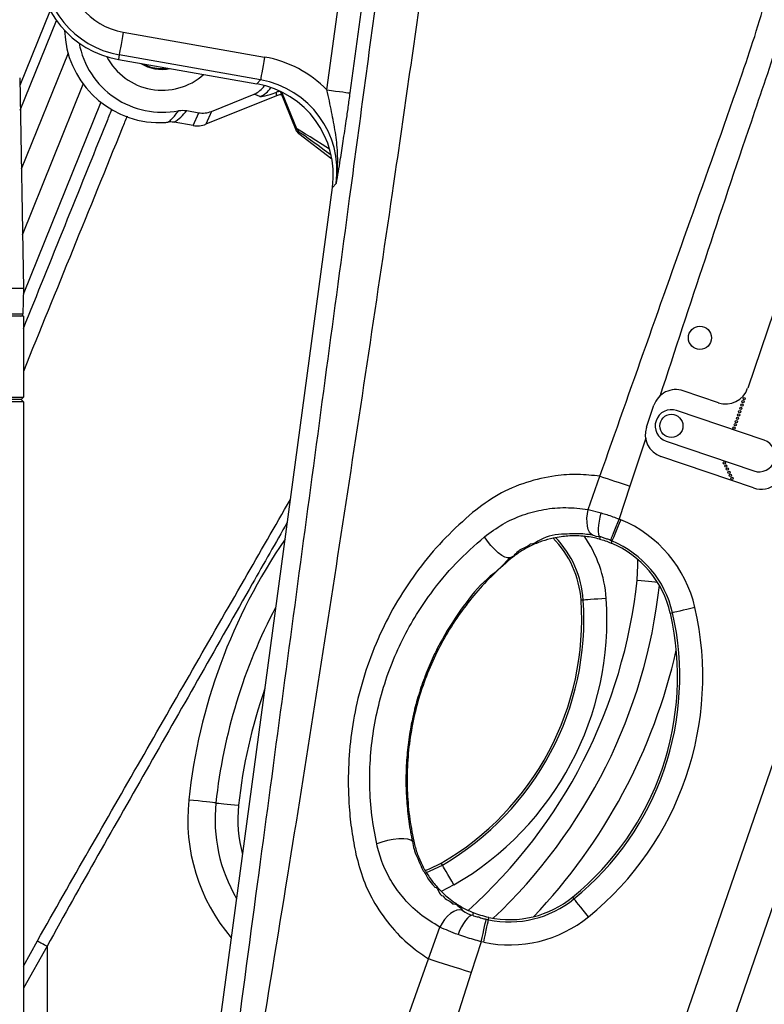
# Model space of a CAD drawing. Extents: x 0 to 8410, y 0 to 5940.
# Tile 17 of 210: x 1280 to 1441, y 2446 to 2659. Entities that reach past the tile are written whole.
import ezdxf

# ---------------------------------------------------------------- set-up
doc = ezdxf.new("R2010")
doc.units = 0
doc.header["$LTSCALE"] = 10
doc.layers.get('0').update_dxf_attribs({"linetype": 'CONTINUOUS'})
doc.styles.add('SLDTEXTSTYLE0', font='TXT', dxfattribs={"width": 0.605})
doc.dimstyles.new('SLDDIMSTYLE2', dxfattribs={"dimtxt": 50, "dimasz": 50, "dimexe": 0, "dimexo": 0.0625, "dimgap": 12.5, "dimtad": 1, "dimdec": 0, "dimrnd": 1e-09, "dimzin": 12, "dimtxsty": 'SLDTEXTSTYLE0', "dimsah": 1, "dimcen": 0.09, "dimazin": 3, "dimtfac": 1, "dimtofl": 0, "dimtmove": 0, "dimatfit": 3, "dimtolj": 1, "dimtzin": 12})

# ---------------------------------------------------------------- blocks, each defined once
blk = doc.blocks.new('_D_3')
at = {"color": 7, "linetype": 'CONTINUOUS'}
for p, q in [((5417.89, 2801.35), (5417.89, 442.22)), ((1260.76, 1798.95), (1260.76, 442.22)), ((5417.89, 457.22), (1260.76, 457.22))]:
    blk.add_line(p, q, dxfattribs=at)
for points in [[(1260.76, 457.22), (1310.76, 449.72), (1310.76, 464.72)], [(5417.89, 457.22), (5367.89, 464.72), (5367.89, 449.72)]]:
    blk.add_solid(points, dxfattribs=at)
at = {"color": 7, "linetype": 'CONTINUOUS', "insert": (3262.94, 521.68), "char_height": 50, "attachment_point": 1, "style": 'SLDTEXTSTYLE0'}
blk.add_mtext('4157', dxfattribs=at)

msp = doc.modelspace()

# ---------------------------------------------------------------- linework, layer by layer
at = {"color": 8, "linetype": 'CONTINUOUS'}
for p, q in [((1346.35, 2643.93), (1361.26, 2754.51)), ((1366.21, 2753.85), (1351.3, 2643.26)), ((1280.09, 2639.56), (1287.9, 2658.9)), ((1302.33, 2656.41), (1332.88, 2651.02)), ((1290.43, 2651.83), (1280.31, 2626.78)), ((1301.47, 2651.49), (1301.29, 2650.5)), ((1332.01, 2646.1), (1301.47, 2651.49)), ((1310.76, 2648.52), (1312, 2648.61)), ((1331.21, 2645.22), (1332.01, 2646.1)), ((1280.56, 2612.63), (1293.7, 2645.16)), ((1336, 2643.73), (1335.47, 2643.42)), ((1336.35, 2643.56), (1335.47, 2643.42)), ((1331.87, 2642.48), (1330.61, 2643.01)), ((1335.48, 2642.67), (1335.47, 2643.42)), ((1339.84, 2635.48), (1336.62, 2643.44)), ((1297.51, 2641.24), (1280.74, 2599.73)), ((1321.38, 2639.29), (1320.19, 2636.49)), ((1317.45, 2636.2), (1318.64, 2639)), ((1339.61, 2635.31), (1339.84, 2635.48)), ((1340.48, 2634.64), (1340.26, 2634.47)), ((1348.33, 2623.74), (1347.54, 2622.86)), ((1415.25, 2568.68), (1411.81, 2558.34)), ((1400.78, 2376.69), (1464.84, 2562.73)), ((1402.76, 2553.29), (1405.32, 2560.49)), ((1411.81, 2558.34), (1409.46, 2551.25)), ((1402.76, 2553.29), (1405.62, 2552.54)), ((1409.46, 2551.25), (1409.85, 2551.09)), ((1470.93, 2549.78), (1410.21, 2373.44)), ((1405.37, 2547.38), (1405.22, 2546.9)), ((1407.93, 2546.49), (1407.75, 2546.05)), ((1385.99, 2542.6), (1385.78, 2542.87)), ((1401.72, 2533.73), (1401.25, 2533.7)), ((1420.54, 2530.89), (1421, 2531)), ((1365.1, 2481.62), (1364.83, 2481.56)), ((1371.29, 2476.5), (1371.05, 2476.91)), ((1373.79, 2472.19), (1370.99, 2470.78)), ((1399.42, 2469.55), (1399.72, 2469.18)), ((1377.84, 2465.69), (1378.01, 2466.18)), ((1381.25, 2464.69), (1381.35, 2465.16)), ((1368.3, 2456.22), (1370.74, 2463.1)), ((1380.77, 2464.8), (1381.25, 2464.69)), ((1280.76, 2454.68), (1283.8, 2460.14)), ((1285.87, 2459), (1280.76, 2449.9)), ((1285.87, 2459), (1285.87, 2365.5)), ((1379.67, 2459.94), (1377.52, 2453.26)), ((1380.23, 2459.81), (1379.67, 2459.94)), ((1363.13, 2441.63), (1368.3, 2456.22)), ((1377.52, 2453.26), (1371.85, 2435.5))]:
    msp.add_line(p, q, dxfattribs=at)
at = {"color": 7, "linetype": 'CONTINUOUS'}
for p, q in [((1286.54, 2661.05), (1280, 2644.85)), ((1301.29, 2650.5), (1331.21, 2645.22)), ((1279.97, 2646.56), (1280.76, 2601.05)), ((1336.25, 2643.62), (1339.61, 2635.31)), ((1335.48, 2642.67), (1320.19, 2636.49)), ((1321.38, 2639.29), (1330.61, 2643.01)), ((1316.1, 2639.45), (1318.64, 2639)), ((1317.45, 2636.2), (1313.36, 2636.92)), ((1340.26, 2634.47), (1347.41, 2629.04)), ((1314.58, 2378.38), (1347.54, 2622.86)), ((1450.1, 2617.36), (1437.25, 2579.49)), ((1280.76, 2601.05), (1271.76, 2601.05)), ((1280.76, 2601.05), (1280.66, 2595.54)), ((1280.76, 2595.05), (1271.76, 2595.05)), ((1280.76, 2595.05), (1280.76, 2577.55)), ((1430.91, 2576.36), (1423.33, 2578.93)), ((1271.76, 2577.55), (1280.76, 2577.55)), ((1280.26, 2577.05), (1271.76, 2577.05)), ((1280.76, 2576.55), (1271.76, 2576.55)), ((1280.76, 2577.55), (1280.26, 2577.05)), ((1280.26, 2577.05), (1280.76, 2576.55)), ((1280.76, 2576.55), (1280.76, 2406.55)), ((1415.38, 2571.07), (1416.99, 2575.8)), ((1440.82, 2568.24), (1421.88, 2574.67)), ((1419.63, 2568.04), (1438.57, 2561.61)), ((1438.5, 2557.94), (1418.51, 2564.72))]:
    msp.add_line(p, q, dxfattribs=at)
at = {"color": 8, "linetype": 'CONTINUOUS', "flags": 128}
for points in [[(1302.33, 2656.41), (1302.17, 2655.48), (1302.01, 2654.58), (1301.86, 2653.75), (1301.73, 2653.02), (1301.63, 2652.4), (1301.54, 2651.94), (1301.49, 2651.63), (1301.47, 2651.49)], [(1332.88, 2651.02), (1332.71, 2650.09), (1332.56, 2649.2), (1332.41, 2648.37), (1332.28, 2647.63), (1332.17, 2647.02), (1332.09, 2646.55), (1332.03, 2646.24), (1332.01, 2646.1)], [(1346.35, 2643.93), (1347.3, 2643.8), (1348.21, 2643.68), (1349.05, 2643.57), (1349.79, 2643.47), (1350.41, 2643.38), (1350.88, 2643.32), (1351.18, 2643.28), (1351.3, 2643.26)], [(1405.32, 2560.49), (1406.08, 2560.23), (1406.87, 2559.97), (1407.67, 2559.71), (1408.48, 2559.44), (1409.3, 2559.17), (1410.13, 2558.89), (1410.97, 2558.62), (1411.81, 2558.34)], [(1403.75, 2547.74), (1403.38, 2548), (1403.06, 2548.42), (1402.81, 2549), (1402.64, 2549.7), (1402.54, 2550.52), (1402.53, 2551.41), (1402.61, 2552.34), (1402.76, 2553.29)], [(1405.37, 2547.38), (1405.19, 2547.61), (1405.07, 2547.99), (1405.01, 2548.52), (1405.01, 2549.17), (1405.08, 2549.93), (1405.21, 2550.76), (1405.39, 2551.64), (1405.62, 2552.54)], [(1409.46, 2551.25), (1409.12, 2550.39), (1408.79, 2549.57), (1408.48, 2548.8), (1408.21, 2548.11), (1407.98, 2547.54), (1407.79, 2547.09), (1407.67, 2546.78), (1407.61, 2546.63)], [(1409.85, 2551.09), (1409.49, 2550.24), (1409.15, 2549.42), (1408.83, 2548.65), (1408.55, 2547.97), (1408.31, 2547.4), (1408.12, 2546.95), (1408, 2546.65), (1407.93, 2546.49)], [(1385.78, 2542.87), (1385.36, 2542.83), (1384.78, 2543.01), (1384.1, 2543.39), (1383.33, 2543.96), (1382.53, 2544.69), (1381.75, 2545.53), (1381.01, 2546.45), (1380.37, 2547.38)], [(1413.37, 2538.05), (1413.53, 2541.29), (1413.5, 2542.52)], [(1413.37, 2538.05), (1414.23, 2537.96), (1415.06, 2537.87), (1415.85, 2537.79), (1416.55, 2537.71), (1417.17, 2537.65), (1417.66, 2537.6), (1417.77, 2537.58)], [(1406.69, 2534.07), (1405.77, 2534.01), (1404.88, 2533.95), (1404.06, 2533.89), (1403.32, 2533.84), (1402.7, 2533.8), (1402.22, 2533.77), (1401.89, 2533.74), (1401.72, 2533.73)], [(1425.86, 2532.11), (1424.96, 2531.91), (1424.09, 2531.71), (1423.28, 2531.52), (1422.56, 2531.36), (1421.96, 2531.22), (1421.49, 2531.11), (1421.16, 2531.04), (1421, 2531)], [(1322.36, 2489.92), (1322.09, 2489.95), (1321.65, 2489.99), (1321.05, 2490.06), (1320.31, 2490.14), (1319.46, 2490.23), (1318.53, 2490.33), (1317.53, 2490.43), (1316.5, 2490.54)], [(1322.36, 2489.92), (1322.59, 2489.89), (1322.96, 2489.85), (1323.46, 2489.8), (1324.07, 2489.73), (1324.78, 2489.66), (1325.56, 2489.58), (1326.39, 2489.49), (1327.25, 2489.4)], [(1364.83, 2481.56), (1364.48, 2481.86), (1363.83, 2482.07), (1362.94, 2482.17), (1361.86, 2482.16), (1360.66, 2482.02), (1359.41, 2481.78), (1358.2, 2481.45), (1357.1, 2481.04)], [(1367.83, 2474.88), (1368.67, 2475.21), (1371.29, 2476.5)], [(1373.79, 2472.19), (1373.33, 2472.98), (1372.88, 2473.75), (1372.46, 2474.47), (1372.09, 2475.11), (1371.78, 2475.65), (1371.54, 2476.07), (1371.37, 2476.35), (1371.29, 2476.5)], [(1402.86, 2465.32), (1402.28, 2466.03), (1401.72, 2466.73), (1401.19, 2467.37), (1400.73, 2467.94), (1400.34, 2468.42), (1400.03, 2468.8), (1399.82, 2469.06), (1399.72, 2469.18)], [(1375.67, 2466.71), (1375.08, 2466.8), (1374.43, 2466.72), (1373.75, 2466.46), (1373.06, 2466.03), (1372.39, 2465.46), (1371.76, 2464.76), (1371.21, 2463.97), (1370.74, 2463.1)], [(1377.84, 2465.69), (1377.5, 2465.63), (1377.11, 2465.41), (1376.7, 2465.04), (1376.27, 2464.53), (1375.83, 2463.89), (1375.41, 2463.15), (1375.02, 2462.33), (1374.67, 2461.47)], [(1379.67, 2459.94), (1379.87, 2460.84), (1380.07, 2461.71), (1380.25, 2462.51), (1380.41, 2463.23), (1380.55, 2463.84), (1380.66, 2464.31), (1380.73, 2464.63), (1380.77, 2464.8)], [(1380.23, 2459.81), (1380.42, 2460.72), (1380.6, 2461.59), (1380.77, 2462.4), (1380.92, 2463.12), (1381.05, 2463.73), (1381.15, 2464.2), (1381.21, 2464.53), (1381.25, 2464.69)], [(1283.8, 2460.14), (1284.05, 2460), (1284.3, 2459.87), (1284.55, 2459.72), (1284.81, 2459.58), (1285.07, 2459.44), (1285.34, 2459.29), (1285.6, 2459.15), (1285.87, 2459)], [(1377.52, 2453.26), (1376.28, 2453.66), (1375.06, 2454.05), (1373.84, 2454.44), (1372.66, 2454.82), (1371.5, 2455.19), (1370.38, 2455.55), (1369.31, 2455.89), (1368.3, 2456.22)]]:
    msp.add_lwpolyline(points, dxfattribs=at)
at = {"color": 7, "linetype": 'CONTINUOUS', "flags": 128}
msp.add_lwpolyline([(1367.59, 2475.3), (1368.49, 2475.65), (1371.05, 2476.91)], dxfattribs=at)
at = {"color": 7, "linetype": 'CONTINUOUS'}
for centre, radius in [((1680.76, 2821.35), 240), ((1426.94, 2590.37), 2.5), ((1436.01, 2575.84), 0.25), ((1436.25, 2576.55), 0.25), ((1436.49, 2577.26), 0.25), ((1420.76, 2571.35), 2.5), ((1435.29, 2573.71), 0.25), ((1435.53, 2574.42), 0.25), ((1435.77, 2575.13), 0.25), ((1434.56, 2571.58), 0.25), ((1434.81, 2572.29), 0.25), ((1435.05, 2573), 0.25), ((1434.32, 2570.87), 0.25), ((1432.2, 2563.35), 0.25), ((1432.53, 2562.68), 0.25), ((1432.86, 2562.01), 0.25), ((1433.19, 2561.34), 0.25), ((1433.52, 2560.66), 0.25), ((1433.85, 2559.99), 0.25)]:
    msp.add_circle(centre, radius, dxfattribs=at)
for centre, radius, start, end in [((1304.94, 2671.18), 21, 98.632, 260), ((1310.76, 2657.35), 18.26, 190.4585, 281.0672), ((1310.76, 2657.35), 13.5, 207.6233, 311.5343), ((1310.76, 2657.35), 9, 238.9185, 281.0815), ((1310.76, 2657.35), 8.95, 239.765, 280.235), ((1280.16, 2595.55), 0.5, 270, 359), ((1421.72, 2574.19), 5, 71.2538, 161.2538), ((1432.51, 2581.09), 5, 251.2538, 341.2538), ((1420.76, 2571.35), 3.5, 71.2538, 251.2538), ((1420.12, 2569.46), 5, 161.2538, 251.2538), ((1439.7, 2564.93), 3.5, 251.2538, 71.2538), ((1440.11, 2562.67), 5, 251.2538, 311.2538), ((1380.17, 2532.27), 21.13, 3.8908, 44.777), ((1399.43, 2526.06), 21.65, 12.8908, 67.4081), ((1340.51, 2529.57), 60.88, 300.1092, 3.8908), ((1360.69, 2517.2), 61.4, 309.1092, 12.8908), ((1385.76, 2486.35), 21.65, 258.236, 309.1092)]:
    msp.add_arc(centre, radius, start, end, dxfattribs=at)
at = {"color": 8, "linetype": 'CONTINUOUS'}
for centre, radius, start, end in [((1304.94, 2671.18), 19.99, 97.3897, 260), ((1304.94, 2671.18), 15, 97.3897, 260), ((1310.76, 2657.35), 8.83, 241.9391, 270), ((1329.98, 2647.11), 5.01, 292.1765, 327.7744), ((1341.69, 2636.23), 2, 202.0059, 232.7951), ((1399.43, 2526.06), 27.11, 12.8908, 67.4081), ((1438.37, 2477.54), 122.57, 145.5565, 173.9081), ((1380.17, 2532.27), 21.6, 3.8908, 43.9729), ((1380.17, 2532.27), 26.58, 3.8908, 35.2099), ((1399.43, 2526.06), 22.13, 12.8908, 67.4081), ((1302.25, 2549.91), 111.75, 311.8657, 353.9081), ((1302.25, 2549.91), 116.67, 313.2886, 353.5851), ((1340.51, 2529.57), 61.35, 300.1092, 3.8908), ((1340.51, 2529.57), 66.33, 300.1092, 3.8908), ((1438.37, 2477.54), 116.67, 152.0417, 173.9081), ((1360.69, 2517.2), 61.88, 309.1092, 12.8908), ((1360.69, 2517.2), 66.86, 309.1092, 12.8908), ((1302.25, 2549.91), 122.57, 316.368, 347.2878), ((1438.37, 2477.54), 111.75, 160.6366, 173.9081), ((1355.76, 2486.35), 39.49, 173.9081, 220.3947), ((1355.76, 2486.35), 33.59, 173.9081, 210.5483), ((1355.76, 2486.35), 28.67, 173.9081, 195.3515), ((1385.76, 2486.35), 22.13, 258.236, 309.1092), ((1385.76, 2486.35), 27.11, 258.236, 309.1092)]:
    msp.add_arc(centre, radius, start, end, dxfattribs=at)
at = {"color": 7, "linetype": 'CONTINUOUS'}
for centre, major_axis, ratio, start_param, end_param in [((1310.16, 2657.35), (20.49, 0), 0.99957, 3.171278, 4.672716), ((1328.72, 2647.65), (4.62, -1.96), 0.997265, 5.499157, 6.091436), ((1327.7, 2625.5), (-13.42, -14.88), 0.998093, 2.17177, 3.700278), ((1319.52, 2643.93), (-1.96, -4.62), 0.997265, 0.225523, 0.784029), ((1318.33, 2641.14), (-1.96, -4.62), 0.997265, 0.225523, 0.784029), ((1341.47, 2636.06), (-1.59, -1.22), 0.999631, 6.014489, 6.551882)]:
    msp.add_ellipse(centre, major_axis=major_axis, ratio=ratio, start_param=start_param, end_param=end_param, dxfattribs=at)
at = {"color": 8, "linetype": 'CONTINUOUS'}
for centre, major_axis, ratio, start_param, end_param in [((1328.49, 2626.37), (16.78, 18.6), 0.998093, 6.223091, 6.84187), ((1328.49, 2626.37), (13.44, 14.89), 0.997144, 5.313362, 6.84187), ((1345.75, 2648.13), (13.91, 5.62), 0.052408, 3.193953, 3.860449), ((1309.62, 2650.93), (2.77, 15.63), 0.68814, 3.737319, 4.016434), ((1361.91, 2620.87), (22.08, -14.61), 0.014229, 2.326263, 3.136108), ((1360.7, 2619.28), (20.22, -15.36), 0.013402, 2.308139, 3.137905), ((1271.66, 2595.55), (9, -0.01), 0.000969, 4.712678, 6.283169)]:
    msp.add_ellipse(centre, major_axis=major_axis, ratio=ratio, start_param=start_param, end_param=end_param, dxfattribs=at)
for points, knots in [([(1405.32, 2560.49), (1412.02, 2579.46), (1422.27, 2608.51), (1433.69, 2640.5), (1439.2, 2656.59), (1441.77, 2665.72), (1443.5, 2674.23), (1444.45, 2682.05), (1445.02, 2690.79), (1444.88, 2701.24), (1443.5, 2713.28), (1441.11, 2724.35), (1437.92, 2734.36), (1434.63, 2743.48), (1430.96, 2754.61), (1427.61, 2767.95), (1424.64, 2783.44), (1422.68, 2799.1), (1421.81, 2813.16), (1421.72, 2825.55), (1422.16, 2838.72), (1423.59, 2854.3), (1426.36, 2871.13), (1429.94, 2886.73), (1433.74, 2899.75), (1437.72, 2911.24), (1441.67, 2921.29), (1446.04, 2931.19), (1450.86, 2940.95), (1456.12, 2950.52), (1461.8, 2959.93), (1467.88, 2969.11), (1474.31, 2977.98), (1481.06, 2986.5), (1489.71, 2996.52), (1500.62, 3007.81), (1513.27, 3019.2), (1525.71, 3029.06), (1536.7, 3036.8), (1546.94, 3043.26), (1556.33, 3048.65), (1565.95, 3053.66), (1575.83, 3058.29), (1585.93, 3062.52), (1596.26, 3066.34), (1606.78, 3069.71), (1617.37, 3072.61), (1627.97, 3075.05), (1638.59, 3077.03), (1649.32, 3078.57), (1660.16, 3079.66), (1671.07, 3080.3), (1682.07, 3080.48), (1693.1, 3080.18), (1703.27, 3079.5), (1709.73, 3078.76), (1712.53, 3078.44)], [0, 0, 0, 0, 0.085171, 0.130421, 0.143792, 0.157166, 0.170514, 0.180513, 0.190512, 0.207573, 0.224677, 0.241737, 0.255418, 0.269111, 0.282798, 0.305017, 0.327281, 0.349545, 0.371763, 0.386877, 0.401991, 0.427508, 0.453027, 0.474127, 0.495227, 0.510419, 0.525612, 0.54091, 0.556208, 0.57167, 0.587132, 0.602704, 0.618276, 0.633488, 0.6487, 0.674292, 0.699884, 0.720686, 0.741486, 0.756718, 0.77195, 0.787287, 0.802625, 0.818126, 0.833627, 0.849243, 0.86486, 0.88007, 0.89528, 0.910596, 0.925913, 0.941394, 0.956874, 0.972466, 0.988058, 1, 1, 1, 1]), ([(1792.67, 2430.91), (1822.95, 2505.37), (1858.37, 2592.49), (1895.58, 2685.34), (1905.38, 2709.02), (1912.21, 2725.6), (1918, 2741.28), (1922.47, 2756.13), (1925.74, 2769.78), (1928.2, 2783.34), (1929.92, 2796.95), (1930.89, 2810.81), (1931.09, 2825.07), (1930.46, 2839.49), (1929.01, 2853.66), (1926.83, 2867.37), (1923.95, 2880.78), (1920.27, 2894.19), (1915.74, 2907.71), (1910.39, 2921.1), (1903.77, 2935.2), (1895.86, 2949.57), (1886.53, 2964.06), (1876.47, 2977.56), (1865.68, 2990.17), (1854.91, 3001.22), (1844.12, 3011.04), (1833.47, 3019.72), (1822.18, 3027.93), (1810.29, 3035.59), (1797.73, 3042.7), (1784.88, 3049.03), (1771.79, 3054.57), (1758.61, 3059.29), (1745.14, 3063.28), (1731.38, 3066.53), (1717.43, 3068.99), (1702.64, 3070.75), (1686.93, 3071.67), (1670.36, 3071.53), (1653.49, 3070.28), (1636.54, 3067.83), (1620.69, 3064.41), (1606.17, 3060.33), (1592.92, 3055.8), (1579.91, 3050.49), (1567.15, 3044.43), (1554.72, 3037.66), (1541.71, 3029.59), (1528.47, 3020.13), (1515.16, 3009.18), (1502.91, 2997.62), (1491.63, 2985.45), (1481.08, 2972.47), (1471.31, 2958.59), (1462.37, 2943.88), (1454.63, 2928.94), (1448.03, 2913.74), (1442.85, 2899.32), (1438.85, 2885.75), (1435.85, 2873.12), (1433.58, 2860.86), (1431.96, 2848.85), (1430.93, 2837.36), (1430.41, 2826.07), (1430.37, 2813.62), (1431.04, 2799.76), (1432.64, 2784.57), (1435.1, 2769.43), (1438.06, 2756.18), (1441.19, 2744.77), (1444.23, 2735.19), (1446.81, 2725.42), (1448.56, 2715.42), (1449.64, 2705.25), (1449.98, 2694.97), (1449.57, 2684.62), (1448.42, 2674.54), (1446.62, 2664.8), (1444.18, 2655.43), (1441.12, 2646.21), (1432.27, 2620.35), (1424.75, 2597.47), (1418.24, 2577.68)], [0, 0, 0, 0, 0.166008, 0.194247, 0.206595, 0.218941, 0.231279, 0.241111, 0.250943, 0.260254, 0.269565, 0.279257, 0.288948, 0.298995, 0.309043, 0.318354, 0.327664, 0.337356, 0.347048, 0.357095, 0.367141, 0.379191, 0.390948, 0.402705, 0.413948, 0.42519, 0.434564, 0.444055, 0.453547, 0.463393, 0.47324, 0.483356, 0.492964, 0.502572, 0.512268, 0.521965, 0.531737, 0.541509, 0.552716, 0.564212, 0.575708, 0.587636, 0.599564, 0.609169, 0.618774, 0.628469, 0.638163, 0.647933, 0.657702, 0.669754, 0.681514, 0.693273, 0.704517, 0.715761, 0.727799, 0.739544, 0.751288, 0.762518, 0.773749, 0.78291, 0.79173, 0.800549, 0.80865, 0.816751, 0.824367, 0.831984, 0.842464, 0.852997, 0.86353, 0.874116, 0.881023, 0.887952, 0.894875, 0.901882, 0.908889, 0.915994, 0.9231, 0.930275, 0.936913, 0.943549, 0.950261, 0.956975, 1, 1, 1, 1]), ([(1379.33, 2769.37), (1377.58, 2752.91), (1374.07, 2720), (1367.56, 2670.78), (1359.29, 2613.42), (1349.44, 2547.91), (1339.69, 2485.46), (1331.3, 2434.26), (1325.73, 2400.93), (1321.19, 2374.28), (1317.76, 2354.31), (1314.38, 2334.32), (1312.23, 2320.98), (1311.16, 2314.3)], [0, 0, 0, 0, 0.107863, 0.21574, 0.323615, 0.485578, 0.64754, 0.735638, 0.823735, 0.867806, 0.911892, 0.955958, 1, 1, 1, 1]), ([(1318.5, 2376.36), (1319.3, 2382.35), (1323.71, 2415.18), (1331.39, 2472.66), (1341.62, 2548.82), (1350.46, 2614.59), (1358.2, 2672.15), (1364.85, 2721.49), (1369.31, 2754.37), (1371.54, 2770.82)], [0, 0, 0, 0, 0.045558, 0.249703, 0.437244, 0.624785, 0.74986, 0.874935, 1, 1, 1, 1]), ([(1348.33, 2623.74), (1348.33, 2623.75), (1348.34, 2623.79), (1348.36, 2623.9), (1348.41, 2624.33), (1348.67, 2626.49), (1348.75, 2630.06), (1348.23, 2634.77), (1347.36, 2639.24), (1346.7, 2642.34), (1346.35, 2643.93)], [0, 0, 0, 0, 0.001366, 0.004925, 0.017803, 0.065144, 0.330055, 0.54772, 0.767175, 1, 1, 1, 1]), ([(1351.3, 2643.26), (1351.16, 2642.24), (1350.88, 2640.2), (1350.37, 2636.67), (1349.79, 2632.82), (1349.09, 2628.34), (1348.61, 2625.42), (1348.33, 2623.75), (1348.33, 2623.74)], [0, 0, 0, 0, 0.1379386, 0.2760972, 0.4919138, 0.7083841, 0.9989051, 1, 1, 1, 1]), ([(1280.76, 2592.35), (1286.76, 2607.22), (1293.13, 2622.99), (1299.5, 2638.76), (1299.86, 2639.66)], [0, 0, 0, 0, 0.943229, 1, 1, 1, 1]), ([(1312.15, 2636.99), (1312.36, 2637.18), (1313.24, 2637.97), (1313.82, 2638.8), (1314.27, 2639.43)], [0, 0, 0, 0, 0.243146, 1, 1, 1, 1]), ([(1303.16, 2638.23), (1302.82, 2637.38), (1295.35, 2619), (1287.88, 2600.63), (1280.76, 2583.12)], [0, 0, 0, 0, 0.04665, 1, 1, 1, 1]), ([(1405.32, 2560.49), (1403.73, 2560.65), (1400.54, 2560.99), (1395.2, 2560.63), (1389.36, 2559.3), (1383.24, 2556.72), (1379.61, 2554), (1377.82, 2552.65)], [0, 0, 0, 0, 0.164525, 0.331657, 0.551138, 0.777435, 1, 1, 1, 1]), ([(1283.8, 2460.14), (1287.5, 2466.65), (1294.92, 2479.68), (1309.87, 2505.67), (1324.36, 2530.94), (1335.14, 2549.7), (1338.45, 2555.46)], [0, 0, 0, 0, 0.204643, 0.409292, 0.818592, 1, 1, 1, 1]), ([(1377.82, 2552.65), (1375.85, 2550.89), (1371.9, 2547.35), (1366.67, 2541.22), (1362.02, 2534.54), (1358.11, 2527.28), (1354.97, 2519.56), (1352.74, 2511.76), (1351.41, 2504.02), (1350.86, 2496.49), (1351.03, 2489.73), (1351.65, 2483.82), (1352.3, 2480.45), (1352.62, 2478.77)], [0, 0, 0, 0, 0.099711, 0.199695, 0.299353, 0.39957, 0.500144, 0.600281, 0.69067, 0.781397, 0.87178, 0.935888, 1, 1, 1, 1]), ([(1380.37, 2547.38), (1381.66, 2548.33), (1384.28, 2550.28), (1388.66, 2552.21), (1393.25, 2553.42), (1397.99, 2553.87), (1401.16, 2553.49), (1402.76, 2553.29)], [0, 0, 0, 0, 0.195689, 0.397177, 0.592747, 0.793125, 1, 1, 1, 1]), ([(1405.62, 2552.54), (1406.01, 2552.42), (1406.85, 2552.17), (1408.13, 2551.74), (1409.02, 2551.41), (1409.46, 2551.25)], [0, 0, 0, 0, 0.309785, 0.653385, 1, 1, 1, 1]), ([(1337.79, 2550.53), (1335.26, 2546.09), (1325.31, 2528.64), (1311.73, 2504.63), (1296.84, 2478.62), (1289.53, 2465.54), (1285.87, 2459)], [0, 0, 0, 0, 0.145581, 0.572789, 0.786398, 1, 1, 1, 1]), ([(1397.71, 2547.94), (1397.71, 2547.94), (1395.87, 2547.94), (1393.39, 2547.55), (1391.02, 2545.81), (1390.29, 2545.81), (1390.29, 2545.81)], [0, 0, 0, 0, 0.000008, 0.700117, 0.999994, 1, 1, 1, 1]), ([(1397.73, 2547.95), (1397.73, 2547.95), (1397.72, 2547.95), (1397.72, 2547.94), (1397.71, 2547.94), (1397.71, 2547.94)], [0, 0, 0, 0, 0.002883, 0.997676, 1, 1, 1, 1]), ([(1397.74, 2547.95), (1397.74, 2547.95), (1397.74, 2547.95), (1397.73, 2547.95), (1397.73, 2547.95), (1397.73, 2547.95)], [0, 0, 0, 0, 0.004685, 0.996223, 1, 1, 1, 1]), ([(1400.25, 2548.06), (1400.25, 2548.06), (1400.12, 2548.06), (1399.27, 2548.08), (1398.42, 2547.95), (1397.74, 2547.95), (1397.74, 2547.95)], [0, 0, 0, 0, 0.0000185, 0.1631936, 0.9999815, 1, 1, 1, 1]), ([(1400.31, 2548.06), (1400.31, 2548.06), (1400.29, 2548.06), (1400.27, 2548.06), (1400.25, 2548.06), (1400.25, 2548.06)], [0, 0, 0, 0, 0.001032, 0.998968, 1, 1, 1, 1]), ([(1400.36, 2548.06), (1400.36, 2548.06), (1400.34, 2548.06), (1400.32, 2548.06), (1400.31, 2548.06), (1400.31, 2548.06)], [0, 0, 0, 0, 0.001181, 0.999048, 1, 1, 1, 1]), ([(1403.75, 2547.74), (1402.6, 2547.9), (1401.45, 2548.06), (1400.36, 2548.06), (1400.36, 2548.06)], [0, 0, 0, 0, 0.999986, 1, 1, 1, 1]), ([(1357.1, 2481.04), (1356.72, 2483.09), (1355.96, 2487.18), (1355.53, 2493.56), (1355.67, 2499.98), (1356.46, 2506.36), (1357.83, 2512.61), (1359.76, 2518.69), (1362.26, 2524.5), (1365.24, 2530.01), (1369.14, 2535.83), (1374.07, 2541.81), (1378.27, 2545.52), (1380.37, 2547.38)], [0, 0, 0, 0, 0.0862, 0.172684, 0.258854, 0.34357, 0.428579, 0.513327, 0.597532, 0.681978, 0.766226, 0.883098, 1, 1, 1, 1]), ([(1390.22, 2545.77), (1390.22, 2545.77), (1389.68, 2545.06), (1387.74, 2544.98), (1386.6, 2542.87), (1385.78, 2542.87), (1385.78, 2542.87)], [0, 0, 0, 0, 0.0000138, 0.4966409, 0.9999908, 1, 1, 1, 1]), ([(1390.26, 2545.79), (1390.26, 2545.79), (1390.25, 2545.78), (1390.23, 2545.77), (1390.22, 2545.77), (1390.22, 2545.77)], [0, 0, 0, 0, 0.001885, 0.998867, 1, 1, 1, 1]), ([(1390.29, 2545.81), (1390.29, 2545.81), (1390.28, 2545.81), (1390.27, 2545.79), (1390.26, 2545.79), (1390.26, 2545.79)], [0, 0, 0, 0, 0.001363, 0.998637, 1, 1, 1, 1]), ([(1405.37, 2547.38), (1405.37, 2547.38), (1404.76, 2547.38), (1404.25, 2547.56), (1403.75, 2547.74)], [0, 0, 0, 0, 0.000025, 1, 1, 1, 1]), ([(1407.61, 2546.63), (1407.35, 2546.73), (1406.84, 2546.93), (1406.09, 2547.14), (1405.59, 2547.38), (1405.37, 2547.38), (1405.37, 2547.38)], [0, 0, 0, 0, 0.344406, 0.687339, 0.999972, 1, 1, 1, 1]), ([(1407.93, 2546.49), (1407.93, 2546.49), (1407.82, 2546.49), (1407.71, 2546.56), (1407.61, 2546.63)], [0, 0, 0, 0, 0.000128, 1, 1, 1, 1]), ([(1385.78, 2542.87), (1385.78, 2542.87), (1384.17, 2540.72), (1379.94, 2537.95), (1375.06, 2531.46), (1371.33, 2525.66), (1368.81, 2520.46), (1367.17, 2516.41), (1365.81, 2512.25), (1364.74, 2507.98), (1363.97, 2503.6), (1363.51, 2499.15), (1363.36, 2494.71), (1363.52, 2490.27), (1364.02, 2485.91), (1364.49, 2482.9), (1364.83, 2481.56), (1364.83, 2481.56)], [0, 0, 0, 0, 0.000001, 0.115638, 0.233121, 0.357542, 0.421079, 0.485031, 0.547394, 0.610199, 0.674447, 0.739216, 0.803114, 0.867524, 0.933504, 0.999999, 1, 1, 1, 1]), ([(1370.74, 2463.1), (1369.27, 2463.98), (1366.29, 2465.77), (1362.78, 2469.29), (1360.07, 2473.15), (1358.18, 2476.95), (1357.45, 2479.75), (1357.1, 2481.04)], [0, 0, 0, 0, 0.2355104, 0.4775959, 0.6574507, 0.8419588, 1, 1, 1, 1]), ([(1364.83, 2481.56), (1364.83, 2481.56), (1364.97, 2480.38), (1365.58, 2478.62), (1366.37, 2477.02), (1366.67, 2476.24), (1366.67, 2476.24)], [0, 0, 0, 0, 0.00001, 0.56311, 0.999989, 1, 1, 1, 1]), ([(1352.62, 2478.77), (1353.11, 2476.91), (1354.1, 2473.14), (1356.76, 2467.8), (1360.35, 2462.81), (1364.35, 2458.91), (1367.17, 2456.98), (1368.3, 2456.22)], [0, 0, 0, 0, 0.187182, 0.38053, 0.609257, 0.844582, 1, 1, 1, 1]), ([(1366.67, 2476.24), (1366.67, 2476.24), (1366.67, 2476.23), (1366.68, 2476.22), (1366.69, 2476.2), (1366.69, 2476.2)], [0, 0, 0, 0, 0.001346, 0.998602, 1, 1, 1, 1]), ([(1366.69, 2476.2), (1366.69, 2476.2), (1366.69, 2476.19), (1366.69, 2476.17), (1366.7, 2476.17), (1366.7, 2476.17)], [0, 0, 0, 0, 0.00156, 0.999173, 1, 1, 1, 1]), ([(1366.7, 2476.17), (1366.7, 2476.17), (1367.04, 2475.27), (1367.6, 2474.72), (1368.03, 2473.86), (1368.03, 2473.86)], [0, 0, 0, 0, 0.000022, 0.999977, 1, 1, 1, 1]), ([(1368.03, 2473.86), (1368.03, 2473.86), (1368.35, 2473.22), (1368.88, 2472.52), (1369.52, 2471.96), (1369.65, 2471.69), (1369.65, 2471.69)], [0, 0, 0, 0, 0.000022, 0.703921, 0.999978, 1, 1, 1, 1]), ([(1369.65, 2471.69), (1369.65, 2471.69), (1370.42, 2471.69), (1370.56, 2469.85), (1371.41, 2469.85), (1371.41, 2469.85)], [0, 0, 0, 0, 0.000013, 0.9999853, 1, 1, 1, 1]), ([(1371.41, 2469.85), (1371.41, 2469.85), (1371.41, 2469.84), (1371.43, 2469.83), (1371.44, 2469.82), (1371.44, 2469.82)], [0, 0, 0, 0, 0.0017, 0.998548, 1, 1, 1, 1]), ([(1371.44, 2469.82), (1371.44, 2469.82), (1371.44, 2469.82), (1371.45, 2469.8), (1371.46, 2469.8), (1371.46, 2469.8)], [0, 0, 0, 0, 0.001488, 0.998431, 1, 1, 1, 1]), ([(1371.46, 2469.8), (1371.46, 2469.8), (1371.91, 2468.89), (1372.97, 2468.89), (1373.42, 2468.17), (1373.42, 2468.17)], [0, 0, 0, 0, 0.000022, 0.9999723, 1, 1, 1, 1]), ([(1373.42, 2468.17), (1373.42, 2468.17), (1373.43, 2468.17), (1373.43, 2468.16), (1373.44, 2468.16), (1373.44, 2468.16)], [0, 0, 0, 0, 0.001553, 0.996999, 1, 1, 1, 1]), ([(1373.44, 2468.16), (1373.44, 2468.16), (1373.44, 2468.16), (1373.44, 2468.14), (1373.45, 2468.14), (1373.45, 2468.14)], [0, 0, 0, 0, 0.001933, 0.998067, 1, 1, 1, 1]), ([(1373.45, 2468.14), (1373.45, 2468.14), (1374.37, 2468.14), (1375.02, 2467.42), (1375.67, 2466.71)], [0, 0, 0, 0, 0.000014, 1, 1, 1, 1]), ([(1375.67, 2466.71), (1376.34, 2466.2), (1377.02, 2465.69), (1377.84, 2465.69), (1377.84, 2465.69)], [0, 0, 0, 0, 0.999979, 1, 1, 1, 1]), ([(1377.84, 2465.69), (1377.84, 2465.69), (1378.06, 2465.43), (1378.83, 2465.4), (1379.77, 2465.02), (1380.44, 2464.87), (1380.77, 2464.8)], [0, 0, 0, 0, 0.000027, 0.345533, 0.679229, 1, 1, 1, 1]), ([(1374.67, 2461.47), (1373.98, 2461.73), (1372.57, 2462.26), (1371.36, 2462.82), (1370.74, 2463.1)], [0, 0, 0, 0, 0.493978, 1, 1, 1, 1]), ([(1379.67, 2459.94), (1379.11, 2460.09), (1377.98, 2460.39), (1376.3, 2460.91), (1375.22, 2461.28), (1374.67, 2461.47)], [0, 0, 0, 0, 0.324834, 0.659962, 1, 1, 1, 1])]:
    msp.add_open_spline(points, degree=3, knots=knots, dxfattribs=at)
at = {"color": 7, "linetype": 'CONTINUOUS'}
for points, knots in [([(1336.55, 2642.89), (1336.25, 2642.86), (1335.89, 2642.83), (1335.55, 2642.69), (1335.48, 2642.67)], [0, 0, 0, 0, 0.800862, 1, 1, 1, 1]), ([(1314.27, 2639.43), (1314.29, 2639.43), (1314.86, 2639.54), (1315.49, 2639.55), (1316.07, 2639.45), (1316.1, 2639.45)], [0, 0, 0, 0, 0.039433, 0.95704, 1, 1, 1, 1]), ([(1309.35, 2636.89), (1309.98, 2636.87), (1310.91, 2636.84), (1311.92, 2636.95), (1312.25, 2636.99)], [0, 0, 0, 0, 0.678428, 1, 1, 1, 1]), ([(1313.36, 2636.92), (1313.29, 2636.94), (1312.88, 2637), (1312.48, 2637), (1312.15, 2636.99)], [0, 0, 0, 0, 0.192527, 1, 1, 1, 1]), ([(1405.22, 2546.9), (1404.76, 2547.02), (1403.75, 2547.26), (1402.1, 2547.5), (1400.28, 2547.62), (1398.52, 2547.58), (1396.85, 2547.41), (1394.97, 2547.09), (1392.78, 2546.48), (1390.38, 2545.49), (1388.09, 2544.23), (1386.68, 2543.14), (1385.99, 2542.6)], [0, 0, 0, 0, 0.071283, 0.154206, 0.249207, 0.343717, 0.416015, 0.499321, 0.62504, 0.749367, 0.876118, 1, 1, 1, 1]), ([(1405.22, 2546.9), (1405.63, 2546.79), (1406.46, 2546.56), (1407.32, 2546.22), (1407.75, 2546.05)], [0, 0, 0, 0, 0.4982625, 1, 1, 1, 1]), ([(1385.99, 2542.6), (1384.57, 2541.35), (1381.78, 2538.91), (1378.05, 2534.79), (1374.69, 2530.39), (1371.7, 2525.66), (1369.13, 2520.6), (1367.01, 2515.28), (1365.38, 2509.78), (1364.27, 2504.13), (1363.68, 2498.43), (1363.63, 2492.74), (1364.06, 2487.08), (1364.75, 2483.45), (1365.1, 2481.62)], [0, 0, 0, 0, 0.08616, 0.169126, 0.24961, 0.333669, 0.416957, 0.499088, 0.583222, 0.66625, 0.748923, 0.832309, 0.916015, 1, 1, 1, 1]), ([(1365.1, 2481.62), (1365.33, 2480.71), (1365.81, 2478.87), (1366.93, 2476.35), (1368.3, 2474.02), (1369.72, 2472.18), (1371.07, 2470.74), (1372.33, 2469.6), (1373.85, 2468.42), (1375.74, 2467.2), (1377.24, 2466.53), (1378.01, 2466.18)], [0, 0, 0, 0, 0.122926, 0.24946, 0.372915, 0.499846, 0.582081, 0.661607, 0.750366, 0.871256, 1, 1, 1, 1]), ([(1381.35, 2465.16), (1380.74, 2465.3), (1379.51, 2465.59), (1378.51, 2465.98), (1378.01, 2466.18)], [0, 0, 0, 0, 0.499931, 1, 1, 1, 1])]:
    msp.add_open_spline(points, degree=3, knots=knots, dxfattribs=at)

# ---------------------------------------------------------------- dimensions: what is measured, and where the dimension line sits
dim = msp.add_linear_dim(base=(1260.76, 457.22), p1=(5417.89, 2821.35), p2=(1260.76, 1818.95), dimstyle='SLDDIMSTYLE2', dxfattribs=at)
dim.commit()
dim.dimension.update_dxf_attribs({"geometry": '_D_3', "text_midpoint": (3339.33, 457.22), "dimtype": 160})

doc.saveas('drawing.dxf')
